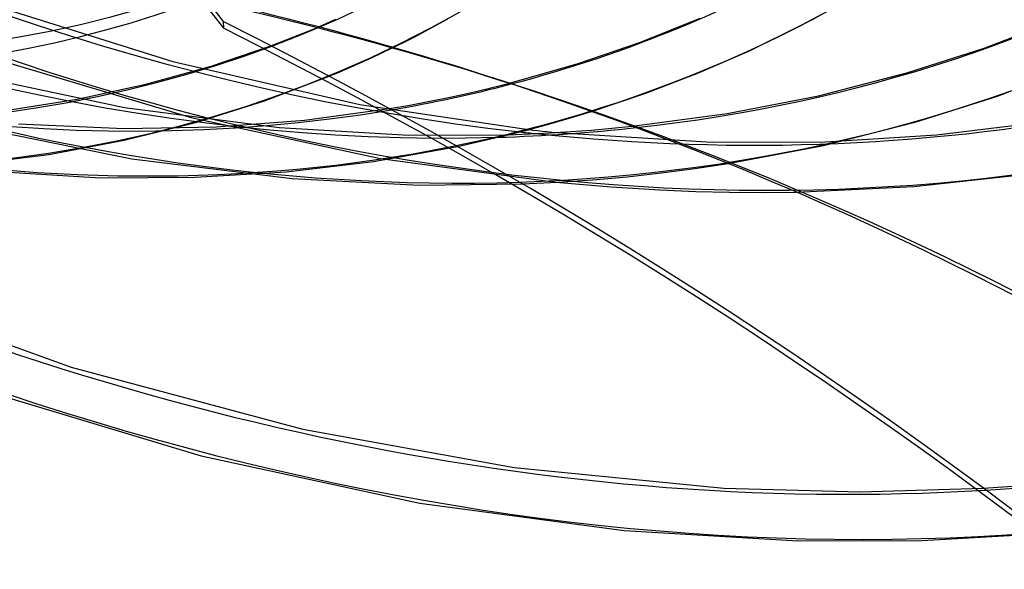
# Model space of a CAD drawing. Header units: millimetres. Extents: x -163 to 160, y -206 to 203.
# Tile 40 of 97: x 29 to 54, y -44 to -30. Entities that reach past the tile are written whole.
import ezdxf

# ---------------------------------------------------------------- set-up
doc = ezdxf.new("R2010")
doc.units = ezdxf.units.MM
doc.layers.add('MAIN-1', color=7, linetype='Continuous')
doc.layers.add('MAIN-2', color=7, linetype='Continuous')

msp = doc.modelspace()

# ---------------------------------------------------------------- linework, layer by layer
at = {"layer": 'MAIN-1'}
for p, q in [((33.458, -29.327), (34.014, -30.038)), ((33.61, -29.36), (34.007, -29.868)), ((34.007, -29.868), (34.014, -30.038)), ((35.816, -30.26), (36.01, -30.182)), ((36.01, -30.182), (36.203, -30.103)), ((36.203, -30.103), (36.395, -30.023)), ((35.226, -30.486), (35.423, -30.412)), ((35.423, -30.412), (35.62, -30.337)), ((35.62, -30.337), (35.816, -30.26)), ((37.799, -30.792), (38.065, -30.668)), ((38.065, -30.668), (38.328, -30.542)), ((37.263, -31.033), (37.532, -30.914)), ((37.532, -30.914), (37.799, -30.792)), ((36.72, -31.264), (36.993, -31.15)), ((36.993, -31.15), (37.263, -31.033)), ((40.826, -31.572), (41.33, -31.446)), ((39.814, -31.801), (40.324, -31.689)), ((40.324, -31.689), (40.826, -31.572)), ((38.26, -32.092), (38.783, -32.002)), ((38.783, -32.002), (39.299, -31.905)), ((39.299, -31.905), (39.814, -31.801)), ((42.92, -32.324), (43.435, -32.166)), ((41.775, -32.643), (42.363, -32.484)), ((42.363, -32.484), (42.92, -32.324)), ((41.182, -32.793), (41.775, -32.643)), ((41.312, -32.761), (41.845, -32.74)), ((41.817, -32.631), (41.934, -32.644)), ((41.845, -32.74), (42.375, -32.714)), ((41.934, -32.644), (42.053, -32.656)), ((42.053, -32.656), (42.173, -32.669)), ((42.173, -32.669), (42.293, -32.681)), ((42.293, -32.681), (42.415, -32.693)), ((42.375, -32.714), (42.903, -32.681)), ((42.415, -32.693), (42.538, -32.704)), ((42.903, -32.681), (43.429, -32.642)), ((43.429, -32.642), (43.954, -32.596)), ((43.954, -32.596), (44.475, -32.545)), ((39.999, -33.059), (40.596, -32.93)), ((40.596, -32.93), (41.182, -32.793)), ((46.079, -33.628), (46.933, -33.5)), ((44.345, -33.834), (45.219, -33.739)), ((45.219, -33.739), (46.079, -33.628)), ((41.666, -34.019), (42.567, -33.975)), ((42.517, -33.978), (43.935, -34.094)), ((42.567, -33.975), (43.457, -33.913)), ((43.457, -33.913), (44.345, -33.834)), ((43.935, -34.094), (45.181, -34.172)), ((45.181, -34.172), (46.1, -34.21)), ((46.1, -34.21), (46.966, -34.23)), ((46.966, -34.23), (47.825, -34.236)), ((47.825, -34.236), (48.67, -34.228)), ((53.462, -41.799), (54.744, -41.71))]:
    msp.add_line(p, q, dxfattribs=at)
for centre, major_axis, ratio, start_param, end_param in [((-0.5, -0.433), (86.414, -99.783), 0.75, 0.713724, 3.388402), ((-2.5, -2.165), (-83.796, 96.759), 0.75, -2.427868, -0.857072), ((-27, -23.383), (-83.796, 96.759), 0.75, -3.141592, -0.857072), ((-27, -23.383), (83.141, -96.003), 0.75, 0, 2.284521), ((0.536, -157.067), (40.141, 125.833), 0.807621, 0.000005, 0.119872), ((1.098, -157.247), (40.141, 125.833), 0.807621, 0.002761, 0.119872), ((-25.887, -145.948), (-131.958, -5.675), 0.985418, -2.567188, -2.083814), ((-25.88, -146.118), (131.958, 5.675), 0.985418, 0.574763, 1.057779), ((12.324, 10.673), (31.344, -36.193), 0.75, -0.271299, -0.237054), ((0.536, -157.067), (40.141, 125.833), 0.807621, -0.42676, 0.000005), ((18.724, 16.215), (35.501, -40.993), 0.75, -0.426755, -0.35365), ((25.124, 21.758), (39.658, -45.793), 0.75, -0.548865, -0.47727), ((31.524, 27.3), (43.815, -50.594), 0.75, -0.682346, -0.675139), ((31.524, 27.3), (50.3, -58.082), 0.75, -0.520016, -0.396267)]:
    msp.add_ellipse(centre, major_axis=major_axis, ratio=ratio, start_param=start_param, end_param=end_param, dxfattribs=at)
at = {"layer": 'MAIN-2'}
for p, q in [((27.808, -29.347), (32.72, -30.887)), ((48.819, -29.953), (49.799, -29.428)), ((36.395, -30.023), (36.89, -29.809)), ((39.192, -30.104), (39.476, -29.952)), ((39.476, -29.952), (39.758, -29.797)), ((44.683, -30.397), (46.216, -29.783)), ((47.476, -30.612), (48.819, -29.953)), ((53.484, -30.546), (55.373, -29.824)), ((38.907, -30.253), (39.192, -30.104)), ((33.696, -31.005), (35.226, -30.486)), ((38.328, -30.542), (38.619, -30.398)), ((38.619, -30.398), (38.907, -30.253)), ((43.092, -30.943), (44.683, -30.397)), ((46.172, -31.179), (47.476, -30.612)), ((51.502, -31.18), (53.484, -30.546)), ((28.122, -30.802), (33.187, -32.323)), ((32.72, -30.887), (37.501, -31.985)), ((41.33, -31.446), (43.092, -30.943)), ((27.222, -31.163), (31.477, -32.063)), ((32.022, -31.47), (33.696, -31.005)), ((40.676, -31.234), (41.238, -31.414)), ((44.825, -31.698), (46.172, -31.179)), ((49.24, -31.763), (51.502, -31.18)), ((53.822, -31.773), (55.8, -31.021)), ((30.265, -31.852), (32.022, -31.47)), ((35.066, -31.892), (36.72, -31.264)), ((43.435, -32.166), (44.825, -31.698)), ((28.439, -32.14), (30.265, -31.852)), ((33.332, -32.437), (35.066, -31.892)), ((37.501, -31.985), (41.817, -32.631)), ((46.905, -32.218), (49.24, -31.763)), ((51.742, -32.433), (53.822, -31.773)), ((31.477, -32.063), (35.443, -32.578)), ((36.09, -32.386), (38.26, -32.092)), ((44.475, -32.545), (46.905, -32.218)), ((27.345, -32.501), (31.665, -33.381)), ((28.77, -32.484), (31.472, -32.601)), ((31.473, -32.902), (33.332, -32.437)), ((33.187, -32.323), (38.03, -33.372)), ((33.831, -32.558), (36.09, -32.386)), ((49.373, -33.035), (51.742, -32.433)), ((52.26, -32.762), (55.05, -32.423)), ((31.472, -32.601), (33.831, -32.558)), ((35.443, -32.578), (38.759, -32.772)), ((42.538, -32.704), (46.518, -32.951)), ((29.546, -33.264), (31.473, -32.902)), ((38.759, -32.772), (41.312, -32.761)), ((46.518, -32.951), (49.42, -32.939)), ((49.42, -32.939), (52.26, -32.762)), ((27.544, -33.52), (29.546, -33.264)), ((37.849, -33.442), (39.999, -33.059)), ((46.933, -33.5), (49.373, -33.035)), ((31.665, -33.381), (35.772, -33.881)), ((35.617, -33.708), (37.849, -33.442)), ((38.03, -33.372), (42.517, -33.978)), ((27.842, -33.682), (30.865, -33.861)), ((33.289, -33.851), (35.617, -33.708)), ((51.681, -34.086), (54.654, -33.764)), ((30.865, -33.861), (33.289, -33.851)), ((35.772, -33.881), (39.022, -34.048)), ((39.022, -34.048), (41.666, -34.019)), ((48.67, -34.228), (51.681, -34.086)), ((24.134, -36.564), (30.117, -38.704)), ((30.117, -38.704), (36.044, -40.29)), ((27.605, -39.216), (33.445, -40.972)), ((36.044, -40.29), (41.457, -41.277)), ((33.445, -40.972), (39.04, -42.182)), ((41.457, -41.277), (46.821, -41.799)), ((46.821, -41.799), (50.306, -41.895)), ((50.306, -41.895), (53.462, -41.799)), ((39.04, -42.182), (44.267, -42.881)), ((44.267, -42.881), (48.721, -43.149)), ((51.896, -43.139), (55.011, -42.962)), ((48.721, -43.149), (51.896, -43.139))]:
    msp.add_line(p, q, dxfattribs=at)
for centre, major_axis, ratio, start_param, end_param in [((0, 0), (-85.76, 99.027), 0.75, -2.427868, 0.713724), ((-2, -1.732), (-83.141, 96.003), 0.75, -2.427868, -0.857072), ((-0.5, -0.433), (86.414, -99.783), 0.75, -2.427868, -0.246809), ((0, 0), (-85.76, 99.027), 0.75, 0.713724, 3.855317), ((11.586, 10.033), (-29.931, 34.561), 0.75, 0.713724, 3.141578), ((1.8, 1.559), (-25.535, 29.485), 0.75, 2.284521, 4.703253), ((31.524, 27.3), (43.815, -50.594), 0.75, -1.589394, -0.682346), ((31.524, 27.3), (-44.647, 51.554), 0.75, 1.555018, 3.014024), ((25.124, 21.758), (39.658, -45.793), 0.75, -1.583957, -0.548865), ((25.124, 21.758), (-40.49, 46.753), 0.75, 1.558751, 3.010291), ((2.3, 1.992), (26.189, -30.241), 0.75, -0.857072, 0.713724), ((31.524, 27.3), (50.3, -58.082), 0.75, -1.592863, -0.520016), ((31.524, 27.3), (-51.132, 59.042), 0.75, 1.547922, 3.021119), ((18.724, 16.215), (35.501, -40.993), 0.75, -1.577283, -0.426755), ((12.091, 10.471), (-27.321, 31.547), 0.75, 1.587611, 2.98143), ((12.324, 10.673), (27.187, -31.393), 0.75, -1.550598, -0.163546), ((18.724, 16.215), (-36.333, 41.953), 0.75, 1.5657, 3.003341), ((12.091, 10.471), (27.885, -32.199), 0.75, -1.555777, -0.158367), ((12.324, 10.673), (-28.019, 32.353), 0.75, 1.588261, 2.98078), ((12.091, 10.471), (29.931, -34.561), 0.75, -1.561716, -0.152428), ((12.324, 10.673), (31.344, -36.193), 0.75, -1.56281, -0.271299), ((31.524, 27.3), (56.785, -65.57), 0.75, -1.598532, -0.418886), ((12.324, 10.673), (-32.176, 37.153), 0.75, 1.57448, 2.994561), ((31.524, 27.3), (-57.617, 66.53), 0.75, 1.542426, 3.026615), ((31.524, 27.3), (63.27, -73.058), 0.75, -1.603038, -0.360452), ((31.524, 27.3), (-64.102, 74.018), 0.75, 1.538043, 3.030999), ((31.524, 27.3), (69.755, -80.546), 0.75, -1.606706, -0.326097), ((31.524, 27.3), (-70.587, 81.507), 0.75, 1.534466, 3.034576), ((31.524, 27.3), (76.24, -88.035), 0.75, -1.609749, -0.104395), ((31.524, 27.3), (-77.072, 88.995), 0.75, 1.531491, 3.037551), ((31.524, 27.3), (43.815, -50.594), 0.75, -0.675139, -0.12475), ((25.124, 21.758), (39.658, -45.793), 0.75, -0.47727, -0.130186), ((18.724, 16.215), (35.501, -40.993), 0.75, -0.35365, -0.136861), ((12.324, 10.673), (31.344, -36.193), 0.75, -0.237054, -0.151334), ((31.524, 27.3), (-83.557, 96.483), 0.75, 1.527757, 3.041285), ((1.098, -157.247), (40.141, 125.833), 0.807621, 0.000005, 0.002761), ((1.098, -157.247), (40.141, 125.833), 0.807621, -0.42676, 0.000005), ((25.124, 21.758), (-87.714, 101.283), 0.75, 1.526388, 3.042653)]:
    msp.add_ellipse(centre, major_axis=major_axis, ratio=ratio, start_param=start_param, end_param=end_param, dxfattribs=at)

doc.saveas('drawing.dxf')
